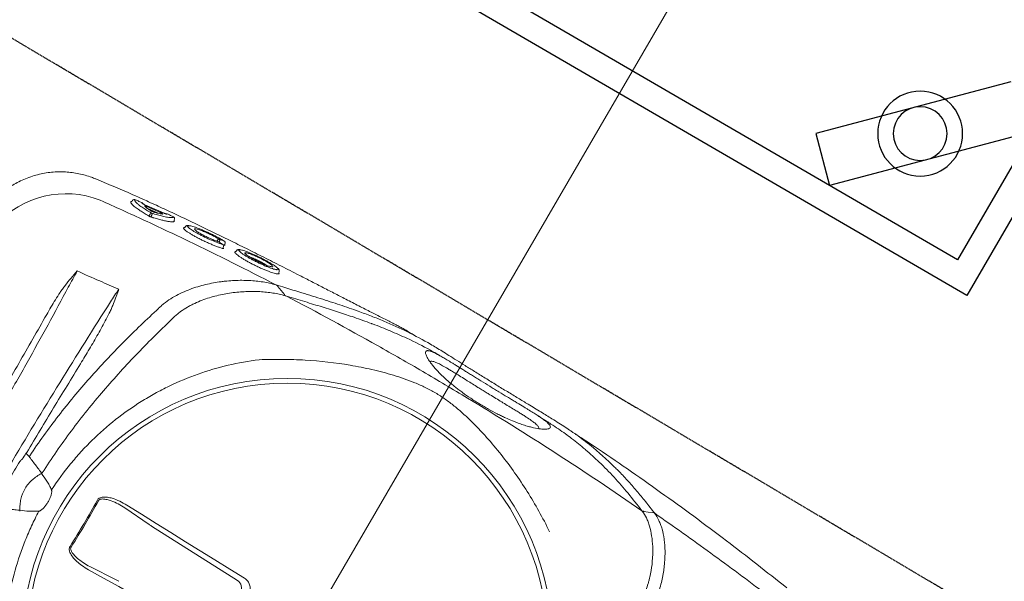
# Model space of a CAD drawing. Header units: millimetres. Extents: x 31882 to 271790, y -35693 to 24917.
# Tile 155 of 256: x 72251 to 72821, y 16710 to 17035. Entities that reach past the tile are written whole.
import ezdxf

# ---------------------------------------------------------------- set-up
doc = ezdxf.new("R2010")
doc.units = ezdxf.units.MM
doc.header["$MEASUREMENT"] = 0
doc.linetypes.add('11aa1PB-bd$0$11aa1PB-af$0$TRATTEGGIATA', pattern=[0.75, 0.5, -0.25])
for name, color, linetype, lineweight in [('A_ FURN', 44, 'Continuous', 20), ('CKD Equipments', 252, 'Continuous', 0), ('WALL', 7, 'Continuous', 40)]:
    doc.layers.add(name, color=color, linetype=linetype, lineweight=lineweight)
for name, color, linetype in [('FAINTEQUIP', 253, 'Continuous'), ('KIT EQUIPMENT', 7, 'Continuous'), ('kitchen equip1', 8, 'Continuous')]:
    doc.layers.add(name, color=color, linetype=linetype)

# ---------------------------------------------------------------- blocks, each defined once
blk = doc.blocks.new('G$C4DC229AB')
at = {"linetype": 'Continuous', "lineweight": 0}
for p, q in [((365.67, 324.27), (319.48, 288.11)), ((281.89, 307.86), (296.21, 317.01)), ((318.21, 287.08), (305.19, 276.15)), ((408.38, 158.65), (404.61, 157.08)), ((406.89, 150.96), (407.08, 150.84)), ((407.19, 149.71), (406.9, 150.19)), ((407.08, 150.84), (407.04, 150.56)), ((376.48, 130.86), (376.58, 130.91)), ((376.84, 132.19), (376.58, 132.65)), ((376.73, 131.08), (377.25, 131.33)), ((377.86, 130.36), (377.6, 130.83)), ((383.61, 135.73), (384.11, 135.16)), ((377.5, 129.03), (377.61, 129.1)), ((350.25, 113.58), (349.98, 114.03)), ((350.24, 113.6), (350.29, 113.5)), ((355.67, 119.03), (356.18, 118.45)), ((335.52, 106.08), (341.24, 109.32)), ((336.53, 109.28), (336, 110.01)), ((337.11, 110.55), (337.52, 110)), ((326.27, 101.07), (326.17, 101.72)), ((327.53, 100.25), (327.41, 100.36)), ((328.65, 100.15), (328.65, 100.15)), ((307.41, 86.12), (307.41, 86.1)), ((307.42, 86.09), (313.34, 89.36))]:
    blk.add_line(p, q, dxfattribs=at)
at = {"linetype": 'Continuous', "lineweight": 0, "flags": 128}
for points in [[(280.93, 309.57), (289.08, 315.27), (297.24, 320.97), (305.39, 326.69), (313.55, 332.42), (321.71, 338.15), (329.87, 343.9), (338.03, 349.66), (346.19, 355.42)], [(369.78, 323.31), (361.85, 317.25), (353.92, 311.18), (346, 305.11), (338.09, 299.04), (330.19, 292.96), (322.3, 286.88), (314.42, 280.8), (306.55, 274.72)], [(602.49, 307.99), (605.01, 308.56), (607.52, 309.12)], [(408.99, 163.15), (407.31, 160.61), (405.64, 158.09)], [(405.63, 158.08), (405.63, 158.08), (405.63, 158.08)]]:
    blk.add_lwpolyline(points, dxfattribs=at)
at = {"linetype": 'Continuous', "lineweight": 0}
for radius in [152.76, 150]:
    blk.add_circle((390.57, 363.31), radius, dxfattribs=at)
for centre, radius, start, end in [((362.53, 328.22), 5.04, 308.497, 35.6795), ((602.42, 306.03), 1.73, 92.1585, 124.2775), ((-131.25, -20.22), 511.63, 34.5822, 38.0483), ((-131.39, -20.32), 512.56, 34.5823, 38.0483), ((226.12, 267.89), 19.18, 11.0054, 12.5059), ((267.92, 247.79), 9.28, 154.9257, 157.963), ((250.4, 234.85), 19.18, 60.1246, 61.6252), ((242.75, 225.14), 16.71, 55.0993, 57.3633), ((245.64, 245.83), 8.99, 329.1567, 332.6031), ((375.97, 131.7), 1, 307.5028, 29.2216), ((374.48, 128.62), 0.946, 216.1897, 288.2787), ((374.01, 128.33), 0.979, 321.6701, 33.842), ((376.99, 129.88), 1, 308.6226, 29.167), ((349.38, 113.09), 0.996, 299.7489, 24.151), ((335.6, 109.75), 0.473, 32.4941, 97.8846), ((337.33, 109.79), 0.945, 212.441, 277.967), ((337.54, 110.82), 0.508, 142.6681, 211.8797), ((336.66, 109.47), 1.01, 322.573, 31.9316), ((345.91, 111.08), 0.994, 254.11, 300.2765), ((284.09, 146.47), 53.92, 227.387, 297.2553), ((332.01, 103.18), 0.999, 299.0794, 344.4694), ((328.17, 101.02), 1, 230.8806, 299.2006), ((328.16, 101.02), 0.993, 230.9683, 299.5346)]:
    blk.add_arc(centre, radius, start, end, dxfattribs=at)
for centre, major_axis, ratio, start_param, end_param in [((298.03, 318.76), (4.07, 2.9), 0.086139, 4.190109, 4.539174), ((320.42, 288.29), (3.98, 3.02), 0.086139, 1.744011, 2.093077), ((247.09, 257.86), (-31.39, 42.71), 0.145844, 1.830411, 1.913269)]:
    blk.add_ellipse(centre, major_axis=major_axis, ratio=ratio, start_param=start_param, end_param=end_param, dxfattribs=at)
for points, knots in [([(255.83, 273.15), (253.98, 275.99), (252.37, 278.56), (250.03, 282.49), (249.27, 283.81), (247.79, 286.48), (247.06, 287.82), (243.55, 294.55), (241.05, 300.05), (236.65, 311.26), (234.76, 316.98), (232.38, 325.72), (231.66, 328.65), (230.71, 333.11), (230.41, 334.6), (229.85, 337.59), (229.59, 339.1), (228.4, 346.61), (227.78, 352.61), (227.2, 364.63), (227.24, 370.64), (227.79, 379.66), (228.06, 382.66), (228.58, 387.17), (228.78, 388.67), (229.21, 391.68), (229.45, 393.19), (230.75, 400.69), (232.12, 406.62), (233.82, 412.48)], [0, 0, 0, 0, 0.0625, 0.0625, 0.09375, 0.09375, 0.125, 0.125, 0.25, 0.25, 0.375, 0.375, 0.4375, 0.4375, 0.46875, 0.46875, 0.5, 0.5, 0.625, 0.625, 0.75, 0.75, 0.8125, 0.8125, 0.84375, 0.84375, 0.875, 0.875, 1, 1, 1, 1]), ([(567.76, 259.76), (567.76, 259.76), (584.39, 273.01), (613.3, 297.89), (647.59, 328.6), (669.42, 349.71), (680, 359.93)], [0, 0, 0, 0, 0.128959, 0.425292, 0.721626, 1, 1, 1, 1]), ([(603.27, 361.12), (603.45, 360.81), (603.62, 360.49), (603.96, 359.86), (604.13, 359.55), (604.62, 358.6), (604.94, 357.96), (605.86, 356.06), (606.43, 354.79), (608.02, 351), (608.91, 348.47), (609.85, 345.33), (610.02, 344.71), (610.36, 343.45), (610.52, 342.83), (610.97, 340.97), (611.23, 339.74), (611.9, 336.12), (612.2, 333.77), (612.46, 330.36), (612.52, 329.24), (612.56, 327.07), (612.55, 326.01), (612.43, 322.91), (612.22, 320.95), (611.81, 318.64), (611.72, 318.18), (611.53, 317.29), (611.43, 316.85), (611.1, 315.56), (610.85, 314.73), (610.02, 312.37), (609.35, 310.93), (608.56, 309.64)], [0, 0, 0, 0, 0.015625, 0.015625, 0.03125, 0.03125, 0.0625, 0.0625, 0.125, 0.125, 0.25, 0.25, 0.28125, 0.28125, 0.3125, 0.3125, 0.375, 0.375, 0.5, 0.5, 0.5625, 0.5625, 0.625, 0.625, 0.75, 0.75, 0.78125, 0.78125, 0.8125, 0.8125, 0.875, 0.875, 1, 1, 1, 1]), ([(667.68, 362.32), (658.04, 353.36), (648.29, 344.48), (628.58, 326.93), (618.63, 318.25), (608.58, 309.66)], [0, 0, 0, 0, 0.5, 0.5, 1, 1, 1, 1]), ([(601.59, 307.69), (602.35, 308.94), (603, 310.33), (603.83, 312.61), (604.07, 313.4), (604.41, 314.63), (604.51, 315.05), (604.71, 315.91), (604.8, 316.35), (605.22, 318.56), (605.44, 320.43), (605.67, 324.37), (605.67, 326.43), (605.48, 329.68), (605.39, 330.79), (605.14, 333.03), (604.98, 334.16), (604.41, 337.58), (603.9, 339.91), (602.91, 343.47), (602.55, 344.67), (601.94, 346.49), (601.72, 347.09), (601.28, 348.31), (601.05, 348.91), (599.84, 351.93), (598.72, 354.33), (597.44, 356.71)], [0, 0, 0, 0, 0.125, 0.125, 0.1875, 0.1875, 0.21875, 0.21875, 0.25, 0.25, 0.375, 0.375, 0.5, 0.5, 0.5625, 0.5625, 0.625, 0.625, 0.75, 0.75, 0.8125, 0.8125, 0.84375, 0.84375, 0.875, 0.875, 1, 1, 1, 1]), ([(371.18, 332.95), (371.58, 332.27), (372.38, 330.93), (372.65, 328.56), (372.17, 326.26), (371.11, 324.46), (370.15, 323.63), (369.78, 323.31)], [0, 0, 0, 0, 0.216319, 0.432689, 0.648031, 0.863773, 1, 1, 1, 1]), ([(547.31, 314.15), (545.74, 309.96), (544.08, 305.85), (540.57, 297.76), (538.72, 293.79), (534.83, 285.97), (532.79, 282.13), (528.52, 274.58), (526.28, 270.86), (521.59, 263.57), (519.16, 260.01), (515.36, 254.79), (514.06, 253.07), (511.42, 249.68), (510.07, 248.01), (507.3, 244.71), (505.88, 243.08), (502.95, 239.86), (501.45, 238.29), (498.35, 235.22), (496.75, 233.73), (494.25, 231.56), (493.4, 230.85), (492.09, 229.81), (491.65, 229.46), (490.76, 228.78), (490.31, 228.44), (488.04, 226.78), (486.2, 225.54), (482.45, 223.23), (480.54, 222.15), (476.69, 220.12), (474.74, 219.16), (470.81, 217.32), (468.83, 216.46), (464.86, 214.81), (462.86, 214.02), (458.86, 212.52), (456.84, 211.8), (450.77, 209.74), (446.68, 208.49), (434.26, 205.08), (425.79, 203.26), (412.75, 201.17), (408.38, 200.58), (399.58, 199.65), (395.15, 199.29), (390.7, 199.04)], [0, 0, 0, 0, 0.0625, 0.0625, 0.125, 0.125, 0.1875, 0.1875, 0.25, 0.25, 0.3125, 0.3125, 0.34375, 0.34375, 0.375, 0.375, 0.40625, 0.40625, 0.4375, 0.4375, 0.46875, 0.46875, 0.484375, 0.484375, 0.492187, 0.492187, 0.5, 0.5, 0.53125, 0.53125, 0.5625, 0.5625, 0.59375, 0.59375, 0.625, 0.625, 0.65625, 0.65625, 0.6875, 0.6875, 0.75, 0.75, 0.875, 0.875, 0.9375, 0.9375, 1, 1, 1, 1]), ([(271.65, 295.12), (271.48, 295.39), (271.13, 295.95), (270.97, 297.15), (271.28, 299.05), (272.57, 301.55), (274.68, 304.25), (277.49, 307.01), (279.69, 308.65), (280.93, 309.57)], [0, 0, 0, 0, 0.0522268, 0.1042313, 0.1923821, 0.3606157, 0.5543927, 0.7486822, 1, 1, 1, 1]), ([(281.89, 307.86), (280.71, 307.01), (278.63, 305.51), (275.89, 303.07), (273.76, 300.77), (272.37, 298.7), (271.85, 297.15), (271.88, 296.28), (272.07, 295.82), (272.21, 295.64), (272.25, 295.59)], [0, 0, 0, 0, 0.265211, 0.46586, 0.668447, 0.834858, 0.915193, 0.958561, 0.988769, 1, 1, 1, 1]), ([(601.45, 307.46), (586.28, 294.59), (570.91, 281.95), (539.74, 257.11), (523.95, 244.91), (499.96, 226.95), (491.9, 221.01), (475.72, 209.28), (467.6, 203.48), (443.1, 186.27), (426.62, 175.07), (409.98, 164.13)], [0, 0, 0, 0, 0.25, 0.25, 0.5, 0.5, 0.625, 0.625, 0.75, 0.75, 1, 1, 1, 1]), ([(572.61, 269.31), (575.01, 271.9), (580.13, 277.41), (587.47, 286.57), (594.45, 296.42), (599.12, 303.78), (601.45, 307.46)], [0, 0, 0, 0, 0.2280042, 0.4853378, 0.7427349, 1, 1, 1, 1]), ([(608.58, 309.66), (607.05, 307.22), (603.99, 302.36), (599.49, 295.61), (594.88, 289.18), (591.18, 284.26), (588.82, 281.59), (588.22, 280.9)], [0, 0, 0, 0, 0.229832, 0.459678, 0.690029, 0.920378, 1, 1, 1, 1]), ([(602.49, 307.99), (602.49, 307.99), (602.49, 307.99), (602.49, 307.99), (602.49, 307.99), (602.49, 307.99), (602.49, 307.99), (602.45, 307.91), (602.4, 307.84), (602.36, 307.76)], [-0.00000006, -0.00000006, -0.00000006, -0.00000006, 0, 0, 0, 0.0000002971, 0.0000002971, 0.0000002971, 0.0005047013, 0.0005047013, 0.0005047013, 0.0005047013]), ([(608.56, 309.64), (608.54, 309.61), (608.51, 309.57), (608.44, 309.51), (608.4, 309.47), (608.27, 309.38), (608.18, 309.33), (607.91, 309.2), (607.72, 309.15), (607.52, 309.12)], [0, 0, 0, 0, 0.125, 0.125, 0.25, 0.25, 0.5, 0.5, 1, 1, 1, 1]), ([(588.22, 280.9), (586.01, 278.3), (582.39, 274.04), (577.19, 268.64), (573.17, 264.66), (569.39, 261.16), (565.87, 258.12), (562.34, 255.22), (558.95, 252.53), (555.55, 249.9), (552.27, 247.4), (549.19, 245.07), (545.86, 242.57), (541.82, 239.55), (536.94, 235.9), (531.21, 231.59), (525.22, 227.06), (519.22, 222.48), (513.53, 218.13), (508.33, 214.11), (503.74, 210.55), (499.65, 207.38), (496.05, 204.6), (492.83, 202.16), (486.72, 197.65), (477.65, 191.56), (466.75, 185.25), (457.58, 180.45), (449.56, 176.51), (440.26, 172.22), (429.33, 167.44), (418.76, 162.97), (411.41, 159.91), (408.38, 158.65)], [0, 0, 0, 0, 0.0593635, 0.0971043, 0.1348438, 0.1667324, 0.198607, 0.2201848, 0.2417788, 0.2633349, 0.278122, 0.2929063, 0.3080418, 0.3231723, 0.3441056, 0.3655953, 0.3864814, 0.4080077, 0.4295299, 0.4486306, 0.4683357, 0.4884205, 0.5086324, 0.5289688, 0.5492243, 0.6333183, 0.7152132, 0.756242, 0.7972696, 0.8516973, 0.906117, 0.9611972, 1, 1, 1, 1]), ([(255.67, 273.14), (254.75, 273.12), (253.85, 273.06), (252.05, 272.87), (251.15, 272.75), (248.48, 272.33), (246.7, 271.97), (244.94, 271.55)], [0, 0, 0, 0, 0.25, 0.25, 0.5, 0.5, 1, 1, 1, 1]), ([(264.23, 261.48), (264.29, 261.64), (264.32, 261.8), (264.35, 262.12), (264.35, 262.28), (264.33, 262.77), (264.27, 263.08), (264.12, 263.71), (264.02, 264.02), (263.8, 264.62), (263.67, 264.92), (263.27, 265.79), (262.96, 266.35), (262.3, 267.44), (261.94, 267.97), (261.17, 269.01), (260.77, 269.51), (259.93, 270.47), (259.49, 270.93), (258.78, 271.57), (258.54, 271.78), (258.03, 272.17), (257.77, 272.36), (257.21, 272.7), (256.92, 272.84), (256.46, 273.01), (256.31, 273.06), (255.99, 273.13), (255.83, 273.15), (255.67, 273.14)], [0, 0, 0, 0, 0.03125, 0.03125, 0.0625, 0.0625, 0.125, 0.125, 0.1875, 0.1875, 0.25, 0.25, 0.375, 0.375, 0.5, 0.5, 0.625, 0.625, 0.75, 0.75, 0.8125, 0.8125, 0.875, 0.875, 0.9375, 0.9375, 0.96875, 0.96875, 1, 1, 1, 1]), ([(306.55, 274.72), (305.29, 273.8), (302.77, 271.97), (299.18, 270.16), (295.9, 269.03), (293.54, 268.66), (291.67, 268.94), (290.61, 269.42), (290.16, 269.97), (289.98, 270.18)], [0, 0, 0, 0, 0.25332, 0.506196, 0.65059, 0.817687, 0.886369, 0.955719, 1, 1, 1, 1]), ([(290.61, 270.61), (290.73, 270.46), (291.02, 270.11), (291.53, 269.92), (292.19, 269.78), (293.54, 269.79), (295.55, 270.36), (298.45, 271.64), (301.69, 273.52), (304.02, 275.27), (305.19, 276.15)], [0, 0, 0, 0, 0.034894, 0.07906, 0.092988, 0.155615, 0.320186, 0.468315, 0.732642, 1, 1, 1, 1]), ([(244.94, 271.55), (243.36, 271.3), (242.34, 271.05), (241.31, 270.8), (240.29, 270.55), (239.27, 270.3), (238.24, 270.05), (237.22, 269.8), (236.2, 269.55), (235.17, 269.3), (234.65, 269.17), (234.13, 269.05), (233.61, 268.92)], [0, 0, 0, 0, 0.00319655, 0.00319655, 0.00319655, 0.00639307, 0.00639307, 0.00639307, 0.00958958, 0.00958958, 0.00958958, 0.01121538, 0.01121538, 0.01121538, 0.01121538]), ([(244.94, 271.55), (245.04, 270.48), (245.18, 269.41), (245.5, 267.82), (245.62, 267.29), (245.9, 266.23), (246.06, 265.71), (246.92, 263.14), (247.89, 261.2), (249.86, 258.52), (250.58, 257.69), (251.76, 256.54), (252.17, 256.17), (253.01, 255.46), (253.44, 255.13), (255.64, 253.55), (257.53, 252.55), (259.51, 251.72)], [0, 0, 0, 0, 0.125, 0.125, 0.1875, 0.1875, 0.25, 0.25, 0.5, 0.5, 0.625, 0.625, 0.6875, 0.6875, 0.75, 0.75, 1, 1, 1, 1]), ([(552.18, 250.96), (552.44, 251.19), (554.62, 252.85), (558.32, 255.88), (562.02, 259.02), (566.63, 263.25), (570.13, 266.58), (572.58, 269.28), (572.61, 269.31)], [0, 0, 0, 0, 0.1154515, 0.2827578, 0.4507086, 0.6182339, 0.994941, 1, 1, 1, 1]), ([(233.61, 262.78), (234.77, 261.16), (235.94, 259.55), (238.28, 256.33), (240.63, 253.11), (242.99, 249.91), (245.37, 246.71), (246.57, 245.12), (247.76, 243.53)], [0, 0, 0, 0, 0.25, 0.25, 0.5, 0.75, 0.75, 1, 1, 1, 1]), ([(259.51, 251.72), (260.44, 253.28), (261.31, 254.86), (262.52, 257.29), (262.9, 258.11), (263.61, 259.78), (263.94, 260.62), (264.23, 261.48)], [0, 0, 0, 0, 0.5, 0.5, 0.75, 0.75, 1, 1, 1, 1]), ([(390.7, 199.04), (384.59, 199.16), (378.55, 199.63), (366.61, 201.2), (360.7, 202.32), (349.03, 205.18), (343.26, 206.94), (336.13, 209.54), (334.71, 210.09), (331.87, 211.21), (330.46, 211.8), (326.26, 213.6), (323.5, 214.87), (315.36, 218.91), (310.11, 221.88), (299.94, 228.37), (295.02, 231.89), (289.09, 236.65), (287.92, 237.62), (285.59, 239.6), (284.44, 240.6), (281.03, 243.66), (278.82, 245.75), (272.38, 252.19), (268.34, 256.68), (264.29, 261.64)], [0, 0, 0, 0, 0.125, 0.125, 0.25, 0.25, 0.375, 0.375, 0.40625, 0.40625, 0.4375, 0.4375, 0.5, 0.5, 0.625, 0.625, 0.75, 0.75, 0.78125, 0.78125, 0.8125, 0.8125, 0.875, 0.875, 1, 1, 1, 1]), ([(521.43, 227.47), (519.8, 226.24), (518.2, 225.02), (516.23, 223.51), (515.83, 223.21), (515.06, 222.62), (514.67, 222.32), (513.53, 221.45), (512.79, 220.88), (511.33, 219.76), (510.62, 219.21), (509.57, 218.41), (509.23, 218.14), (508.55, 217.62), (508.21, 217.37), (506.58, 216.11), (505.36, 215.18), (503.66, 213.87), (503.11, 213.45), (502.05, 212.64), (501.53, 212.25), (500.06, 211.13), (499.17, 210.46), (497.51, 209.23), (496.74, 208.67), (495.68, 207.9), (495.34, 207.66), (494.68, 207.2), (494.37, 206.98), (492.85, 205.94), (491.85, 205.29), (490.13, 204.3), (489.42, 203.95), (488.52, 203.62), (488.26, 203.55), (487.9, 203.48), (487.79, 203.46), (487.57, 203.44), (487.48, 203.44), (487.02, 203.48), (486.76, 203.63), (486.45, 204.16), (486.4, 204.53), (486.51, 205.51), (486.66, 206.12), (487.22, 207.57), (487.61, 208.42), (488.28, 209.67), (488.43, 209.92), (488.74, 210.46), (488.9, 210.73), (489.42, 211.58), (489.81, 212.19), (490.68, 213.48), (491.17, 214.16), (492.25, 215.62), (492.85, 216.4), (494.17, 218.03), (494.9, 218.9), (496.51, 220.73), (497.39, 221.7), (498.87, 223.26), (499.39, 223.79), (500.47, 224.87), (501.03, 225.43), (502.2, 226.56), (502.81, 227.13), (503.76, 228.02), (504.09, 228.32), (504.75, 228.92), (505.09, 229.23), (506.8, 230.75), (508.23, 231.98), (510.49, 233.84), (511.27, 234.46), (512.45, 235.4), (512.86, 235.71), (513.66, 236.33), (514.06, 236.64), (515.27, 237.56), (516.07, 238.16), (517.29, 239.05), (517.7, 239.34), (518.52, 239.92), (518.93, 240.21), (520.95, 241.63), (522.53, 242.68), (524.45, 243.91), (524.83, 244.15), (525.59, 244.63), (525.96, 244.86), (527.08, 245.54), (527.8, 245.97), (529.9, 247.2), (531.22, 247.93), (533.1, 248.93), (533.71, 249.25), (534.89, 249.84), (535.46, 250.12), (537.11, 250.9), (538.12, 251.36), (540.04, 252.18), (540.93, 252.54), (542.19, 253.01), (542.6, 253.16), (543.38, 253.44), (543.76, 253.56), (545.58, 254.16), (546.82, 254.5), (548.98, 254.98), (549.89, 255.12), (551.04, 255.21), (551.38, 255.22), (552.01, 255.2), (552.28, 255.17), (553, 255.03), (553.33, 254.87), (553.73, 254.42), (553.79, 254.13), (553.64, 253.4), (553.42, 252.97), (552.86, 252.2), (552.63, 251.92), (552.23, 251.47), (552.08, 251.32), (551.77, 250.99), (551.6, 250.82), (550.71, 249.94), (549.81, 249.14), (548.4, 247.97), (548.11, 247.72), (547.48, 247.22), (547.16, 246.95), (546.13, 246.13), (545.38, 245.55), (543.75, 244.28), (542.87, 243.61), (541.41, 242.5), (540.9, 242.12), (539.84, 241.31), (539.28, 240.89), (537.55, 239.59), (536.32, 238.67), (534.35, 237.2), (533.67, 236.69), (532.61, 235.9), (532.25, 235.63), (531.53, 235.08), (531.16, 234.81), (529.33, 233.43), (527.81, 232.29), (525.46, 230.52), (524.67, 229.92), (523.05, 228.7), (522.24, 228.09), (521.43, 227.47)], [0, 0, 0, 0, 0.015625, 0.015625, 0.019531, 0.019531, 0.023438, 0.023438, 0.03125, 0.03125, 0.039063, 0.039063, 0.042969, 0.042969, 0.046875, 0.046875, 0.0625, 0.0625, 0.070313, 0.070313, 0.078125, 0.078125, 0.09375, 0.09375, 0.109375, 0.109375, 0.117188, 0.117188, 0.125, 0.125, 0.15625, 0.15625, 0.1875, 0.1875, 0.203125, 0.203125, 0.210938, 0.210938, 0.21875, 0.21875, 0.25, 0.25, 0.28125, 0.28125, 0.3125, 0.3125, 0.34375, 0.34375, 0.351563, 0.351563, 0.359375, 0.359375, 0.375, 0.375, 0.390625, 0.390625, 0.40625, 0.40625, 0.421875, 0.421875, 0.4375, 0.4375, 0.445313, 0.445313, 0.453125, 0.453125, 0.460938, 0.460938, 0.464844, 0.464844, 0.46875, 0.46875, 0.484375, 0.484375, 0.492188, 0.492188, 0.496094, 0.496094, 0.5, 0.5, 0.507813, 0.507813, 0.511719, 0.511719, 0.515625, 0.515625, 0.53125, 0.53125, 0.535156, 0.535156, 0.539063, 0.539063, 0.546875, 0.546875, 0.5625, 0.5625, 0.570313, 0.570313, 0.578125, 0.578125, 0.59375, 0.59375, 0.609375, 0.609375, 0.617188, 0.617188, 0.625, 0.625, 0.65625, 0.65625, 0.6875, 0.6875, 0.703125, 0.703125, 0.71875, 0.71875, 0.75, 0.75, 0.78125, 0.78125, 0.8125, 0.8125, 0.828125, 0.828125, 0.835938, 0.835938, 0.84375, 0.84375, 0.875, 0.875, 0.882812, 0.882812, 0.890625, 0.890625, 0.90625, 0.90625, 0.921875, 0.921875, 0.929687, 0.929687, 0.9375, 0.9375, 0.953125, 0.953125, 0.960937, 0.960937, 0.964844, 0.964844, 0.96875, 0.96875, 0.984375, 0.984375, 0.992187, 0.992187, 1, 1, 1, 1]), ([(253.62, 241.7), (253.9, 242.15), (254.17, 242.61), (254.45, 243.07), (254.99, 243.97), (255.53, 244.88), (256.08, 245.78), (256.62, 246.68), (257.17, 247.58), (257.71, 248.48), (258.25, 249.39), (258.8, 250.29), (259.34, 251.19)], [0.0002616, 0.0002616, 0.0002616, 0.0002616, 0.00188464, 0.00188464, 0.00188464, 0.00508207, 0.00508207, 0.00508207, 0.00827951, 0.00827951, 0.00827951, 0.01147698, 0.01147698, 0.01147698, 0.01147698]), ([(259.98, 251.4), (266.08, 243.66), (272.46, 236.17), (282.43, 225.3), (285.82, 221.73), (292.71, 214.72), (296.21, 211.28), (306.87, 201.11), (314.16, 194.58), (325.32, 185.07), (329.07, 181.95), (336.65, 175.8), (340.47, 172.77), (344.32, 169.78)], [0, 0, 0, 0, 0.25, 0.25, 0.375, 0.375, 0.5, 0.5, 0.75, 0.75, 0.875, 0.875, 1, 1, 1, 1]), ([(518.93, 230.76), (519.6, 231.27), (521.35, 232.6), (524.19, 234.76), (526.5, 236.5), (528.83, 238.25), (531.16, 240), (533.87, 242.04), (536.15, 243.77), (538.08, 245.25), (539.78, 246.57), (541.77, 248.17), (543.76, 249.85), (545.65, 251.66), (546.86, 253.09), (547, 253.73), (547.06, 254.01), (547.06, 254.01), (547.06, 254.01), (547.06, 254.01), (547.11, 254.19), (547.15, 254.38), (547.19, 254.57)], [0, 0, 0, 0, 0.032705, 0.086629, 0.142257, 0.153922, 0.215379, 0.27845, 0.333103, 0.387785, 0.444206, 0.500642, 0.614534, 0.729613, 0.886835, 1, 1, 1, 1, 1, 1, 1.078938, 1.078938, 1.078938, 1.078938]), ([(546.97, 246.81), (547.14, 246.94), (549.75, 248.95), (552.18, 250.96), (552.18, 250.96)], [0, 0, 0, 0, 0.065528, 1, 1, 1, 1]), ([(308.88, 157.37), (297.6, 171.63), (286.34, 186.11), (263.88, 215.5), (252.67, 230.42), (241.5, 245.56)], [0, 0, 0, 0, 0.5, 0.5, 1, 1, 1, 1]), ([(252.31, 238.84), (258.25, 230.83), (264.2, 222.83), (276.14, 206.91), (282.12, 198.98), (288.11, 191.07)], [0, 0, 0, 0, 0.5, 0.5, 1, 1, 1, 1]), ([(336.04, 163.82), (328.57, 169.47), (321.19, 175.26), (310.32, 184.25), (306.73, 187.29), (299.63, 193.47), (296.12, 196.61), (285.74, 206.19), (279.01, 212.79), (269.25, 223.08), (266.06, 226.57), (259.81, 233.67), (256.75, 237.28), (253.76, 240.95)], [0, 0, 0, 0, 0.25, 0.25, 0.375, 0.375, 0.5, 0.5, 0.75, 0.75, 0.875, 0.875, 1, 1, 1, 1]), ([(228.23, 228.44), (233.21, 221.61), (238.14, 214.76), (247.92, 201.06), (252.77, 194.2), (262.35, 180.5), (267.07, 173.68), (276.39, 160.08), (280.97, 153.31), (285.49, 146.57)], [0, 0, 0, 0, 0.25, 0.25, 0.5, 0.5, 0.75, 0.75, 1, 1, 1, 1]), ([(488.49, 210.02), (488.64, 209.94), (488.8, 209.85), (488.96, 209.77), (488.96, 209.77), (488.96, 209.77), (488.96, 209.77), (489.01, 209.74), (489.24, 209.62), (490.06, 209.85), (491.38, 210.38), (493.14, 211.37), (495.42, 212.86), (497.87, 214.61), (500.28, 216.41), (502.51, 218.1), (505.28, 220.23), (508.38, 222.63), (511.51, 225.05), (514.19, 227.12), (516.69, 229.04), (518.18, 230.19), (518.93, 230.76)], [-0.090918, -0.090918, -0.090918, -0.090918, 0, 0, 0, 0, 0, 0, 0.026213, 0.13292, 0.239613, 0.348571, 0.457474, 0.569041, 0.626082, 0.683094, 0.752821, 0.824315, 0.874905, 0.926701, 0.963078, 1, 1, 1, 1]), ([(271.55, 160.97), (265.34, 169.75), (259.09, 178.54), (246.51, 196.1), (240.18, 204.87), (233.81, 213.64)], [0, 0, 0, 0, 0.5, 0.5, 1, 1, 1, 1]), ([(457.08, 184.69), (457.31, 184.8), (460.98, 186.54), (467.47, 189.97), (478.1, 195.93), (486.34, 201.23), (492.3, 205.43), (494.29, 206.9), (495.21, 207.57)], [0, 0, 0, 0, 0.016162, 0.250764, 0.485322, 0.836539, 0.925214, 1, 1, 1, 1]), ([(313.39, 89.28), (316.67, 91.07), (323.79, 94.94), (334.04, 100.8), (343.83, 106.52), (352.52, 111.69), (361.35, 117.02), (370.31, 122.51), (379.38, 128.11), (388.64, 133.9), (398.06, 139.83), (407.61, 145.91), (416.15, 151.39), (423.64, 156.22), (430.12, 160.41), (436.59, 164.6), (443.31, 168.94), (448.96, 172.6), (453.52, 175.53), (457.31, 177.97), (461.31, 180.53), (465.02, 182.9), (468.08, 184.87), (470.64, 186.52), (472.92, 188.02), (475.17, 189.53), (476.41, 190.42), (481.57, 194.26)], [0, 0, 0, 0, 0.063316, 0.137046, 0.187379, 0.237747, 0.288072, 0.337874, 0.387718, 0.437523, 0.488782, 0.540075, 0.591317, 0.625909, 0.660493, 0.695746, 0.730982, 0.771161, 0.791716, 0.812265, 0.841912, 0.872106, 0.896195, 0.920292, 0.944907, 0.969526, 1, 1, 1, 1]), ([(288.11, 191.07), (290.11, 188.44), (292.1, 185.79), (296.03, 180.47), (297.97, 177.8), (301.77, 172.41), (303.64, 169.7), (306.34, 165.57), (307.23, 164.17), (308.5, 162.06), (308.92, 161.36), (309.73, 159.93), (310.12, 159.21), (310.49, 158.47)], [0, 0, 0, 0, 0.25, 0.25, 0.5, 0.5, 0.75, 0.75, 0.875, 0.875, 0.9375, 0.9375, 1, 1, 1, 1]), ([(409.98, 164.13), (413.43, 165.55), (420.33, 168.4), (429.93, 172.42), (439.01, 176.32), (448.14, 180.38), (453.93, 183.17), (457.08, 184.69)], [0, 0, 0, 0, 0.192621, 0.385484, 0.57846, 0.771235, 1, 1, 1, 1]), ([(344.49, 169.64), (345.14, 169.15), (345.8, 168.68), (347.13, 167.78), (347.8, 167.36), (349.85, 166.15), (351.25, 165.43), (353.39, 164.46), (354.1, 164.15), (355.55, 163.57), (356.28, 163.29), (358.47, 162.51), (359.93, 162.06), (364.3, 160.88), (367.2, 160.3), (372.97, 159.48), (375.84, 159.23), (381.54, 159.02), (384.32, 159.06), (389.75, 159.37), (392.39, 159.65), (396.25, 160.25), (397.52, 160.48), (400.02, 161), (401.26, 161.29), (404.87, 162.25), (407.18, 163), (409.38, 163.88)], [0, 0, 0, 0, 0.03125, 0.03125, 0.0625, 0.0625, 0.125, 0.125, 0.15625, 0.15625, 0.1875, 0.1875, 0.25, 0.25, 0.375, 0.375, 0.5, 0.5, 0.625, 0.625, 0.75, 0.75, 0.8125, 0.8125, 0.875, 0.875, 1, 1, 1, 1]), ([(283.72, 145.41), (283.15, 146), (282.6, 146.61), (281.51, 147.86), (280.98, 148.48), (279.41, 150.39), (278.39, 151.68), (275.39, 155.6), (273.45, 158.27), (271.55, 160.97)], [0, 0, 0, 0, 0.125, 0.125, 0.25, 0.25, 0.5, 0.5, 1, 1, 1, 1]), ([(404.68, 157.11), (403.52, 156.64), (402.34, 156.21), (399.9, 155.4), (398.65, 155.03), (394.85, 154.02), (392.22, 153.48), (386.81, 152.65), (384.02, 152.36), (379.72, 152.13), (378.26, 152.09), (376.05, 152.08), (375.31, 152.08), (373.82, 152.11), (373.06, 152.14), (369.29, 152.31), (366.24, 152.6), (360.11, 153.53), (357.03, 154.18), (352.39, 155.5), (350.84, 156), (347.74, 157.15), (346.21, 157.79), (343.2, 159.21), (341.72, 160), (339.55, 161.32), (338.84, 161.78), (337.78, 162.52), (337.43, 162.77), (336.74, 163.28), (336.39, 163.54), (336.06, 163.81)], [0, 0, 0, 0, 0.0625, 0.0625, 0.125, 0.125, 0.25, 0.25, 0.375, 0.375, 0.4375, 0.4375, 0.46875, 0.46875, 0.5, 0.5, 0.625, 0.625, 0.75, 0.75, 0.8125, 0.8125, 0.875, 0.875, 0.9375, 0.9375, 0.96875, 0.96875, 0.984375, 0.984375, 1, 1, 1, 1]), ([(404.61, 157.08), (388.88, 146.83), (373.03, 136.83), (349.08, 122.19), (341.06, 117.37), (324.97, 107.86), (316.89, 103.17), (308.79, 98.54)], [0, 0, 0, 0, 0.5, 0.5, 0.75, 0.75, 1, 1, 1, 1]), ([(310.49, 158.47), (311.13, 157.2), (311.76, 155.92), (312.7, 153.99), (313.01, 153.35), (313.47, 152.39), (313.62, 152.06), (313.85, 151.58), (313.92, 151.42), (314.03, 151.18), (314.07, 151.1), (314.14, 150.93), (314.18, 150.85), (314.21, 150.77)], [0, 0, 0, 0, 0.5, 0.5, 0.75, 0.75, 0.875, 0.875, 0.9375, 0.9375, 0.96875, 0.96875, 1, 1, 1, 1]), ([(404.68, 157.11), (404.67, 157.11), (404.66, 157.11), (404.65, 157.1), (404.64, 157.09), (404.62, 157.09), (404.61, 157.08)], [0, 0, 0, 0, 0.00003361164, 0.00003361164, 0.00003361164, 0.00009841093, 0.00009841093, 0.00009841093, 0.00009841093]), ([(404.68, 157.11), (404.77, 157.15), (404.87, 157.21), (405.07, 157.35), (405.16, 157.42), (405.33, 157.59), (405.41, 157.68), (405.53, 157.87), (405.59, 157.97), (405.63, 158.08)], [0, 0, 0, 0, 0.25, 0.25, 0.5, 0.5, 0.75, 0.75, 1, 1, 1, 1]), ([(314.21, 150.77), (314.23, 150.7), (314.24, 150.64), (314.26, 150.58), (314.27, 150.57), (314.27, 150.56), (314.28, 150.55)], [0, 0, 0, 0, 0.0001941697, 0.0001941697, 0.0001941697, 0.0002311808, 0.0002311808, 0.0002311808, 0.0002311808]), ([(382.94, 136.13), (383.03, 136.32), (383.19, 136.67), (383.91, 137.48), (384.89, 138.4), (386.17, 139.47), (387.68, 140.64), (389.41, 141.88), (391.27, 143.16), (393.24, 144.44), (395.26, 145.68), (397.27, 146.86), (399.23, 147.95), (401.08, 148.9), (402.77, 149.71), (404.23, 150.34), (405.44, 150.77), (406.37, 151), (406.72, 150.97), (406.89, 150.96)], [0, 0, 0, 0, 0.066966, 0.12566, 0.184351, 0.242449, 0.30055, 0.358196, 0.415842, 0.473121, 0.530398, 0.588231, 0.646066, 0.704525, 0.762985, 0.822038, 0.881088, 0.940546, 1, 1, 1, 1]), ([(405.84, 148.39), (405.68, 148.35), (405.25, 148.26), (404.26, 147.89), (402.94, 147.32), (401.41, 146.59), (399.72, 145.71), (397.93, 144.71), (396.08, 143.62), (394.26, 142.49), (392.49, 141.33), (390.84, 140.19), (389.34, 139.09), (388.02, 138.07), (386.95, 137.15), (386.18, 136.43), (385.9, 136.08), (385.78, 135.94)], [0, 0, 0, 0, 0.045419, 0.115839, 0.186799, 0.257754, 0.32863, 0.399501, 0.469663, 0.539816, 0.608957, 0.678085, 0.746838, 0.815591, 0.884388, 0.95319, 1, 1, 1, 1]), ([(386.32, 134.98), (386.4, 134.99), (386.7, 135.04), (387.51, 135.34), (388.73, 135.85), (390.18, 136.55), (391.8, 137.4), (393.55, 138.37), (395.37, 139.43), (397.21, 140.55), (399.01, 141.7), (400.72, 142.85), (402.3, 143.96), (403.7, 144.99), (404.89, 145.94), (405.8, 146.75), (406.35, 147.28), (406.48, 147.48), (406.5, 147.52)], [0, 0, 0, 0, 0.023226, 0.092931, 0.162639, 0.232676, 0.302714, 0.372201, 0.441684, 0.510683, 0.579678, 0.648044, 0.716408, 0.784299, 0.852186, 0.919822, 0.987451, 1, 1, 1, 1]), ([(406.87, 148.35), (406.73, 148.45), (406.56, 148.58), (405.95, 148.42), (405.84, 148.39)], [0, 0, 0, 0, 0.8365957, 1, 1, 1, 1]), ([(406.5, 147.52), (406.63, 147.68), (406.92, 148.06), (406.89, 148.24), (406.87, 148.35)], [0, 0, 0, 0, 0.453626, 1, 1, 1, 1]), ([(406.51, 147.52), (406.82, 147.81), (407.04, 148.06), (407.22, 148.4), (407.4, 148.89), (407.35, 149.25), (407.19, 149.71)], [0, 0, 0, 0, 0.150992, 0.540293, 0.796534, 1, 1, 1, 1]), ([(407.04, 150.56), (407.05, 150.49), (407.08, 150.41), (406.93, 150.23), (406.9, 150.19)], [0, 0, 0, 0, 0.735294, 1, 1, 1, 1]), ([(388.87, 137.51), (389.02, 137.71), (389.37, 138.18), (390.86, 139.43), (392.99, 140.98), (395.49, 142.63), (398.09, 144.17), (400.48, 145.43), (402.36, 146.28), (403.02, 146.42), (403.31, 146.49)], [0, 0, 0, 0, 0.0984, 0.230543, 0.361452, 0.492139, 0.623641, 0.756097, 0.8899, 1, 1, 1, 1]), ([(403.48, 145.68), (403.47, 145.66), (403.3, 145.39), (402.18, 144.46), (400.25, 143.01), (397.8, 141.36), (395.22, 139.78), (392.72, 138.39), (390.67, 137.4), (389.57, 136.97), (389.28, 136.94), (389.27, 136.94)], [0, 0, 0, 0, 0.015121, 0.155418, 0.294804, 0.433435, 0.572075, 0.71203, 0.853105, 0.994782, 1, 1, 1, 1]), ([(400.48, 145.4), (400.21, 145.18), (399.47, 144.57), (397.68, 143.33), (395.41, 141.87), (393.15, 140.55), (391.55, 139.67), (390.96, 139.42), (390.85, 139.38)], [0, 0, 0, 0, 0.1171914, 0.3236173, 0.5316923, 0.7421657, 0.9517971, 1, 1, 1, 1]), ([(403.31, 146.49), (403.39, 146.51), (403.77, 146.62), (403.84, 146.53), (403.9, 146.46)], [0, 0, 0, 0, 0.212645, 1, 1, 1, 1]), ([(403.9, 146.46), (403.92, 146.43), (403.98, 146.29), (403.69, 145.94), (403.48, 145.68)], [0, 0, 0, 0, 0.26459, 1, 1, 1, 1]), ([(383.21, 135.75), (383.14, 135.76), (382.89, 135.78), (382.92, 135.98), (382.94, 136.13)], [0, 0, 0, 0, 0.258674, 1, 1, 1, 1]), ([(389.27, 136.94), (389.11, 136.91), (388.62, 136.84), (388.43, 137.01), (388.8, 137.43), (388.87, 137.51)], [0, 0, 0, 0, 0.294516, 0.862877, 1, 1, 1, 1]), ([(355.09, 119.59), (355.11, 119.66), (355.19, 119.88), (355.7, 120.48), (356.56, 121.32), (357.77, 122.32), (359.23, 123.44), (360.92, 124.64), (362.78, 125.89), (364.77, 127.16), (366.83, 128.4), (368.91, 129.6), (370.97, 130.71), (372.92, 131.7), (374.79, 132.59), (375.85, 133.03), (376.4, 133.26)], [0, 0, 0, 0, 0.036944, 0.111064, 0.185167, 0.25898, 0.332797, 0.405887, 0.478972, 0.551758, 0.624553, 0.69822, 0.771885, 0.845998, 0.920119, 1, 1, 1, 1]), ([(376.48, 130.86), (376.02, 130.66), (375.08, 130.28), (373.43, 129.49), (371.64, 128.58), (369.77, 127.57), (367.85, 126.47), (365.98, 125.33), (364.17, 124.18), (362.51, 123.06), (361.02, 121.99), (359.75, 121.01), (358.72, 120.14), (358.08, 119.53), (357.88, 119.27), (357.82, 119.2)], [0, 0, 0, 0, 0.081121, 0.164592, 0.245691, 0.329206, 0.409093, 0.49132, 0.570813, 0.652715, 0.73066, 0.81084, 0.889237, 0.969944, 1, 1, 1, 1]), ([(373.9, 128.89), (374.32, 129.2), (374.73, 129.51), (375.14, 129.83), (375.59, 130.17), (376.03, 130.51), (376.48, 130.86)], [0, 0, 0, 0, 0.002000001, 0.002000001, 0.002000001, 0.004171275, 0.004171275, 0.004171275, 0.004171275]), ([(376.4, 133.26), (376.46, 133.28), (376.62, 133.34), (376.76, 133.35), (376.77, 133.28), (376.71, 133.18), (376.61, 133.1), (376.59, 133.09)], [0, 0, 0, 0, 0.170931, 0.43557, 0.700344, 0.964272, 1, 1, 1, 1]), ([(376.58, 132.65), (376.58, 132.65), (376.54, 132.7), (376.52, 132.82), (376.53, 132.97), (376.56, 133.06), (376.59, 133.08), (376.59, 133.08), (376.59, 133.09)], [0, 0, 0, 0, 0.005493, 0.289143, 0.515025, 0.705708, 0.87243, 1, 1, 1, 1]), ([(377.25, 131.33), (377.39, 131.4), (377.51, 131.45), (377.68, 131.51), (377.74, 131.52), (377.78, 131.5), (377.79, 131.49), (377.78, 131.46), (377.77, 131.44), (377.72, 131.39), (377.7, 131.36), (377.62, 131.29), (377.61, 131.28), (377.59, 131.27)], [0, 0, 0, 0, 0.25, 0.25, 0.5, 0.5, 0.625, 0.625, 0.75, 0.75, 0.875, 0.875, 1, 1, 1, 1]), ([(377.6, 130.83), (377.58, 130.89), (377.54, 130.99), (377.54, 131.14), (377.57, 131.24), (377.58, 131.25), (377.58, 131.25), (377.58, 131.26), (377.59, 131.27)], [0, 0, 0, 0, 0.254985, 0.463826, 0.637296, 0.783337, 0.926867, 1, 1, 1, 1]), ([(383.61, 135.73), (383.58, 135.73), (383.36, 135.68), (383.27, 135.72), (383.21, 135.75)], [0, 0, 0, 0, 0.269637, 1, 1, 1, 1]), ([(384.11, 135.16), (384.18, 135.12), (384.33, 134.91), (384.75, 134.76), (385.21, 134.7), (385.59, 134.73), (385.91, 134.82), (386.32, 134.98)], [0, 0, 0, 0, 0.0760045, 0.2920195, 0.5221541, 0.8303026, 1, 1, 1, 1]), ([(385.78, 135.94), (385.72, 135.87), (385.47, 135.59), (385.29, 135.21), (385.36, 134.91), (385.73, 134.84), (386.15, 134.94), (386.32, 134.98)], [0, 0, 0, 0, 0.074975, 0.308763, 0.600633, 0.840221, 1, 1, 1, 1]), ([(358.39, 118.24), (358.5, 118.26), (358.84, 118.32), (359.71, 118.63), (361, 119.15), (362.53, 119.86), (364.22, 120.7), (366.02, 121.66), (367.91, 122.72), (369.81, 123.84), (371.69, 124.99), (373.45, 126.12), (375.07, 127.22), (376.44, 128.2), (377.17, 128.77), (377.5, 129.03)], [0, 0, 0, 0, 0.034967, 0.11668, 0.198521, 0.28284, 0.363401, 0.446271, 0.52675, 0.609595, 0.689692, 0.772207, 0.85087, 0.93183, 1, 1, 1, 1]), ([(361.47, 121.05), (361.69, 121.31), (362.18, 121.85), (363.86, 123.15), (366.06, 124.65), (368.58, 126.19), (371.11, 127.59), (372.88, 128.45), (373.7, 128.8), (373.9, 128.89)], [0, 0, 0, 0, 0.140566, 0.301933, 0.463305, 0.622013, 0.785773, 0.94855, 1, 1, 1, 1]), ([(374.78, 127.72), (374.17, 127.26), (372.99, 126.36), (370.56, 124.79), (368.02, 123.28), (365.52, 121.92), (363.44, 120.95), (362.19, 120.45), (361.93, 120.45), (361.91, 120.45)], [0, 0, 0, 0, 0.170858, 0.332147, 0.492014, 0.656195, 0.819988, 0.986588, 1, 1, 1, 1]), ([(373.72, 128.06), (373.65, 128.15), (373.58, 128.24), (373.51, 128.33), (373.41, 128.47), (373.31, 128.6), (373.29, 128.62)], [0.0007933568, 0.0007933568, 0.0007933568, 0.0007933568, 0.0011395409, 0.0011395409, 0.0011395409, 0.0016472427, 0.0016472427, 0.0016472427, 0.0016472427]), ([(374.48, 129.33), (374.53, 129.27), (374.64, 129.12), (374.76, 128.96), (374.82, 128.87)], [0, 0, 0, 0, 0.397181, 1, 1, 1, 1]), ([(377.5, 129.03), (377.04, 128.8), (376.57, 128.58), (376.11, 128.35), (375.66, 128.14), (375.22, 127.93), (374.78, 127.72)], [0, 0, 0, 0, 0.002000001, 0.002000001, 0.002000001, 0.003901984, 0.003901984, 0.003901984, 0.003901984]), ([(355.29, 119.05), (355.23, 119.06), (355, 119.07), (354.91, 119.24), (355.04, 119.5), (355.09, 119.59)], [0, 0, 0, 0, 0.160118, 0.714475, 1, 1, 1, 1]), ([(357.82, 119.2), (357.72, 119.07), (357.45, 118.75), (357.33, 118.4), (357.47, 118.17), (357.83, 118.11), (358.25, 118.21), (358.39, 118.24)], [0, 0, 0, 0, 0.142974, 0.381895, 0.621008, 0.867279, 1, 1, 1, 1]), ([(361.91, 120.45), (361.64, 120.41), (361.08, 120.34), (361.04, 120.63), (361.42, 121.01), (361.47, 121.05)], [0, 0, 0, 0, 0.4462454, 0.9349282, 1, 1, 1, 1]), ([(337.14, 111.13), (337.38, 111.23), (337.61, 111.33), (338.08, 111.52), (338.77, 111.81), (339.43, 112.08), (340.72, 112.6), (341.54, 112.91), (343.09, 113.48), (343.81, 113.73), (345.18, 114.18), (345.8, 114.36), (347.49, 114.82), (348.38, 114.99), (349.19, 115.02), (349.34, 115.02), (349.6, 115), (349.71, 114.98), (350, 114.89), (350.13, 114.8), (350.19, 114.67)], [0, 0, 0, 0, 0.03125, 0.03125, 0.0625, 0.125, 0.125, 0.25, 0.25, 0.375, 0.375, 0.5, 0.5, 0.75, 0.75, 0.8125, 0.8125, 0.875, 0.875, 1, 1, 1, 1]), ([(349.98, 114.03), (349.97, 114.07), (349.93, 114.16), (349.93, 114.29), (349.96, 114.4), (350, 114.46), (350.03, 114.48), (350.03, 114.48), (350.03, 114.48)], [0, 0, 0, 0, 0.175463, 0.400939, 0.589495, 0.747071, 0.890518, 1, 1, 1, 1]), ([(350.19, 114.67), (350.18, 114.66), (350.18, 114.62), (350.12, 114.55), (350.03, 114.48), (350.03, 114.48)], [0, 0, 0, 0, 0.3650586, 0.9797373, 1, 1, 1, 1]), ([(355.67, 119.03), (355.66, 119.03), (355.46, 118.99), (355.37, 119.02), (355.29, 119.05)], [0, 0, 0, 0, 0.031421, 1, 1, 1, 1]), ([(356.18, 118.45), (356.25, 118.41), (356.41, 118.18), (356.82, 118.05), (357.29, 117.99), (357.68, 118.01), (357.99, 118.09), (358.39, 118.24)], [0, 0, 0, 0, 0.085263, 0.298133, 0.53129, 0.85157, 1, 1, 1, 1]), ([(326.17, 101.72), (326.34, 102.07), (326.69, 102.76), (328.26, 104.39), (329.9, 105.84), (331.57, 107.22), (333.11, 108.44), (334.73, 109.63), (335.53, 110.22)], [0, 0, 0, 0, 0.21968, 0.439192, 0.658685, 0.696773, 0.849384, 1, 1, 1, 1]), ([(337.46, 108.85), (336.51, 108.15), (334.58, 106.72), (332.18, 104.78), (330.27, 103.07), (329.57, 102.24), (329.23, 101.84)], [0, 0, 0, 0, 0.240852, 0.487107, 0.75984, 1, 1, 1, 1]), ([(335.53, 110.22), (335.64, 110.3), (335.76, 110.38), (336.03, 110.55), (336.17, 110.63), (336.46, 110.8), (336.61, 110.87), (336.89, 111.01), (337.02, 111.08), (337.14, 111.13)], [0, 0, 0, 0, 0.25, 0.25, 0.5, 0.5, 0.75, 0.75, 1, 1, 1, 1]), ([(342.21, 108.83), (341.63, 108.5), (341.05, 108.17), (340.47, 107.84), (338.86, 106.93), (337.24, 106.01), (335.61, 105.1)], [0, 0, 0, 0, 0.002, 0.002, 0.002, 0.00758254, 0.00758254, 0.00758254, 0.00758254]), ([(336.84, 107.17), (336.91, 107.22), (337, 107.29), (337.18, 107.42), (337.28, 107.49), (337.5, 107.63), (337.61, 107.7), (337.85, 107.84), (337.97, 107.91), (338.22, 108.05), (338.34, 108.12), (338.59, 108.25), (338.71, 108.32), (338.94, 108.43), (339.06, 108.49), (339.27, 108.58), (339.37, 108.62), (339.46, 108.66)], [0, 0, 0, 0, 0.125, 0.125, 0.25, 0.25, 0.375, 0.375, 0.5, 0.5, 0.625, 0.625, 0.75, 0.75, 0.875, 0.875, 1, 1, 1, 1]), ([(347.86, 112.42), (347.38, 112.34), (346.27, 112.13), (343.82, 111.35), (340.84, 110.26), (338.59, 109.32), (337.46, 108.85)], [0, 0, 0, 0, 0.220226, 0.504612, 0.749666, 1, 1, 1, 1]), ([(339.46, 108.66), (339.9, 108.83), (340.32, 108.99), (341.12, 109.28), (341.5, 109.41), (342.55, 109.76), (343.16, 109.92), (343.66, 110.03)], [0, 0, 0, 0, 0.25, 0.25, 0.5, 0.5, 1, 1, 1, 1]), ([(343.66, 110.03), (343.77, 110.05), (343.83, 110.04), (343.81, 109.96), (343.79, 109.93), (343.71, 109.84), (343.66, 109.79), (343.52, 109.67), (343.43, 109.61), (343.24, 109.47), (343.12, 109.39), (342.89, 109.23), (342.76, 109.15), (342.49, 108.99), (342.35, 108.91), (342.21, 108.83)], [0, 0, 0, 0, 0.25, 0.25, 0.375, 0.375, 0.5, 0.5, 0.625, 0.625, 0.75, 0.75, 0.875, 0.875, 1, 1, 1, 1]), ([(344.32, 109.45), (344.53, 109.57), (344.75, 109.69), (345.05, 109.85), (345.15, 109.9), (345.34, 109.99), (345.43, 110.04), (345.61, 110.11), (345.69, 110.15), (345.83, 110.21), (345.9, 110.23), (346.07, 110.29), (346.15, 110.31), (346.19, 110.3)], [0, 0, 0, 0, 0.25, 0.25, 0.375, 0.375, 0.5, 0.5, 0.625, 0.625, 0.75, 0.75, 1, 1, 1, 1]), ([(346.41, 110.23), (346.99, 110.56), (347.57, 110.89), (348.15, 111.22), (348.72, 111.56), (349.3, 111.89), (349.88, 112.22)], [0, 0, 0, 0, 0.002, 0.002, 0.002, 0.003999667, 0.003999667, 0.003999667, 0.003999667]), ([(349.88, 112.22), (349.74, 112.34), (349.47, 112.58), (348.73, 112.61), (348, 112.45), (347.86, 112.42)], [0, 0, 0, 0, 0.4433, 0.896253, 1, 1, 1, 1]), ([(328.65, 100.15), (329.23, 100.48), (329.81, 100.8), (330.39, 101.13), (331.1, 101.52), (331.8, 101.92), (332.5, 102.31)], [0, 0, 0, 0, 0.002, 0.002, 0.002, 0.004411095, 0.004411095, 0.004411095, 0.004411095]), ([(332.5, 102.51), (332.51, 102.54), (332.56, 102.6), (332.68, 102.71), (332.73, 102.75), (332.85, 102.85), (332.92, 102.89), (333.06, 103), (333.15, 103.05), (333.32, 103.17), (333.41, 103.22), (333.7, 103.41), (333.91, 103.53), (334.12, 103.65)], [0, 0, 0, 0, 0.25, 0.25, 0.375, 0.375, 0.5, 0.5, 0.625, 0.625, 0.75, 0.75, 1, 1, 1, 1]), ([(335.61, 105.1), (335.47, 105.02), (335.33, 104.94), (335.06, 104.8), (334.92, 104.73), (334.67, 104.61), (334.55, 104.55), (334.33, 104.46), (334.23, 104.42), (333.97, 104.33), (333.85, 104.31), (333.77, 104.33), (333.76, 104.34), (333.77, 104.39), (333.79, 104.43), (333.83, 104.47)], [0, 0, 0, 0, 0.125, 0.125, 0.25, 0.25, 0.375, 0.375, 0.5, 0.5, 0.75, 0.75, 0.875, 0.875, 1, 1, 1, 1]), ([(333.83, 104.47), (333.98, 104.64), (334.16, 104.83), (334.56, 105.23), (334.79, 105.45), (335.55, 106.12), (336.15, 106.62), (336.84, 107.17)], [0, 0, 0, 0, 0.25, 0.25, 0.5, 0.5, 1, 1, 1, 1]), ([(326.53, 101.12), (326.48, 101.1), (326.34, 101.05), (326.3, 101.06), (326.27, 101.07)], [0, 0, 0, 0, 0.370215, 1, 1, 1, 1]), ([(326.53, 101.12), (326.54, 101.12), (326.54, 101.12), (326.55, 101.13), (326.57, 101.13), (326.68, 101.11), (326.79, 101.06), (326.84, 101), (326.84, 101)], [0, 0, 0, 0, 0.014276, 0.209132, 0.380371, 0.579352, 0.841929, 1, 1, 1, 1]), ([(326.84, 101), (326.88, 100.95), (327.09, 100.72), (327.27, 100.51), (327.41, 100.36)], [0, 0, 0, 0, 0.205831, 1, 1, 1, 1]), ([(329.23, 101.84), (329.17, 101.77), (328.91, 101.49), (328.66, 101.06), (328.41, 100.49), (328.57, 100.27), (328.65, 100.15)], [0, 0, 0, 0, 0.074197, 0.28708, 0.641001, 1, 1, 1, 1]), ([(246.02, 94.11), (246.04, 94.09), (246.96, 93.17), (248.96, 91.51), (252.02, 89.18), (255.27, 87.09), (258.66, 85.24), (262.31, 83.59), (266.18, 82.18), (270.25, 81.06), (274.34, 80.27), (278.43, 79.81), (282.49, 79.67), (286.5, 79.84), (290.45, 80.3), (294.3, 81.04), (298.05, 82.06), (301.66, 83.33), (304.8, 84.66), (306.67, 85.67), (307.43, 86.08)], [0, 0, 0, 0, 0.001134, 0.05921, 0.117416, 0.175724, 0.234114, 0.292568, 0.357035, 0.420781, 0.483687, 0.545808, 0.607185, 0.667848, 0.727816, 0.787098, 0.845698, 0.903609, 0.960817, 1, 1, 1, 1])]:
    blk.add_open_spline(points, degree=3, knots=knots, dxfattribs=at)
for points in [[(601.45, 307.46), (601.5, 307.54), (601.54, 307.61), (601.59, 307.69)], [(602.49, 307.99), (602.16, 307.97), (601.84, 307.86), (601.59, 307.69)], [(607.52, 309.12), (607.52, 309.12), (607.52, 309.12), (607.52, 309.12)], [(608.58, 309.66), (608.57, 309.65), (608.57, 309.64), (608.56, 309.64)], [(259.34, 251.19), (259.34, 251.22), (259.33, 251.24), (259.32, 251.27)], [(259.95, 251.48), (259.96, 251.45), (259.97, 251.42), (259.98, 251.4)], [(247.76, 243.53), (248.21, 243.17), (248.67, 242.81), (249.13, 242.47)], [(251.76, 239.21), (252.25, 239.89), (252.73, 240.57), (253.36, 241.22)], [(253.61, 241.1), (253.53, 241.14), (253.44, 241.18), (253.36, 241.22)], [(253.76, 240.95), (253.73, 241.02), (253.68, 241.07), (253.61, 241.1)], [(344.32, 169.78), (344.38, 169.74), (344.44, 169.69), (344.49, 169.64)], [(336.04, 163.82), (336.04, 163.82), (336.05, 163.81), (336.06, 163.81)], [(408.99, 163.15), (409.06, 163.45), (409.19, 163.7), (409.38, 163.88)], [(409.38, 163.88), (409.58, 163.96), (409.78, 164.04), (409.98, 164.13)], [(314.28, 150.55), (312.48, 152.86), (310.67, 155.13), (308.88, 157.37)], [(405.63, 158.08), (405.63, 158.08), (405.64, 158.09), (405.64, 158.09)], [(314.28, 150.55), (310.8, 148.64), (307.34, 146.7), (303.89, 144.74)], [(291.55, 137.74), (288.88, 140.23), (286.24, 142.76), (283.72, 145.41)], [(285.49, 146.57), (287.46, 143.65), (289.48, 140.7), (291.55, 137.74)], [(303.89, 144.74), (299.74, 142.47), (295.63, 140.13), (291.55, 137.74)], [(334.12, 103.65), (337.53, 105.57), (340.92, 107.5), (344.32, 109.45)], [(346.19, 110.3), (346.28, 110.28), (346.36, 110.26), (346.41, 110.23)], [(332.5, 102.31), (332.48, 102.37), (332.48, 102.43), (332.5, 102.51)]]:
    blk.add_open_spline(points, degree=3, dxfattribs=at)
at = {"layer": 'FAINTEQUIP', "color": 4, "linetype": '11aa1PB-bd$0$11aa1PB-af$0$TRATTEGGIATA'}
blk.add_line((774.14, 373.1, 0.04), (266.5, 0, 0.04), dxfattribs=at)
blk = doc.blocks.new('G$C46422E3B')
at = {"layer": 'A_ FURN', "ltscale": 2}
h = blk.add_hatch(dxfattribs=at)
h.set_pattern_fill('ANSI37', color=15)
h.set_pattern_definition([(45, (111347.439, 475109.8173), (-2.24506403, 2.24506403), []), (135, (111347.439, 475109.8173), (-2.24506403, -2.24506403), [])])
edge = h.paths.add_edge_path()
edge.add_arc((131.74, 131.74), 131.74, 0, 360)
edge = h.paths.add_edge_path(flags=17)
edge.add_arc((131.74, 131.74), 106.74, 0, 360)
at = {"layer": 'kitchen equip1'}
for radius in [131.74, 106.74]:
    blk.add_circle((131.74, 131.74), radius, dxfattribs=at)
blk = doc.blocks.new('G$C95EA696C')
at = {"layer": 'KIT EQUIPMENT', "color": 36}
for p, q in [((330.98, 63.37), (413.13, 145.53)), ((413.13, 145.53), (435.04, 123.62)), ((352.89, 41.47), (435.04, 123.62))]:
    blk.add_line(p, q, dxfattribs=at)
for points in [[(0, 23.48), (450, 23.48), (450, 473.48), (0, 473.48)], [(15, 38.48), (435, 38.48), (435, 458.48), (15, 458.48)]]:
    blk.add_lwpolyline(points, close=True, dxfattribs=at)
for radius in [24.44, 15.49]:
    blk.add_circle((383.01, 93.5), radius, dxfattribs=at)

msp = doc.modelspace()

# ---------------------------------------------------------------- linework, layer by layer
at = {"layer": 'CKD Equipments'}
msp.add_line((72863.3, 17448.08), (72271.99, 16431.25), dxfattribs=at)
at = {"layer": 'WALL', "color": 2}
for radius, start, end in [(7777.08, 141.708854, 166.516628), (7626.25, 141.773277, 166.244763)]:
    msp.add_arc((78774.9, 13297.99), radius, start, end, dxfattribs=at)

# ---------------------------------------------------------------- block references
at = {"layer": 'CKD Equipments', "ltscale": 0.25, "yscale": 1.005552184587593, "zscale": 1.005552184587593}
for name, p, xscale, rotation in [('G$C95EA696C', (73047.46, 17254.79, -57283.63), -1.005552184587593, 59.8210809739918), ('G$C46422E3B', (72889.22, 17236.12), -1.005552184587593, 59.8210809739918), ('G$C4DC229AB', (71978.94, 16998.28, -57283.63), -1.005552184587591, 185.7069320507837)]:
    msp.add_blockref(name, p, dxfattribs=dict(at, xscale=xscale, rotation=rotation))

doc.saveas('drawing.dxf')
